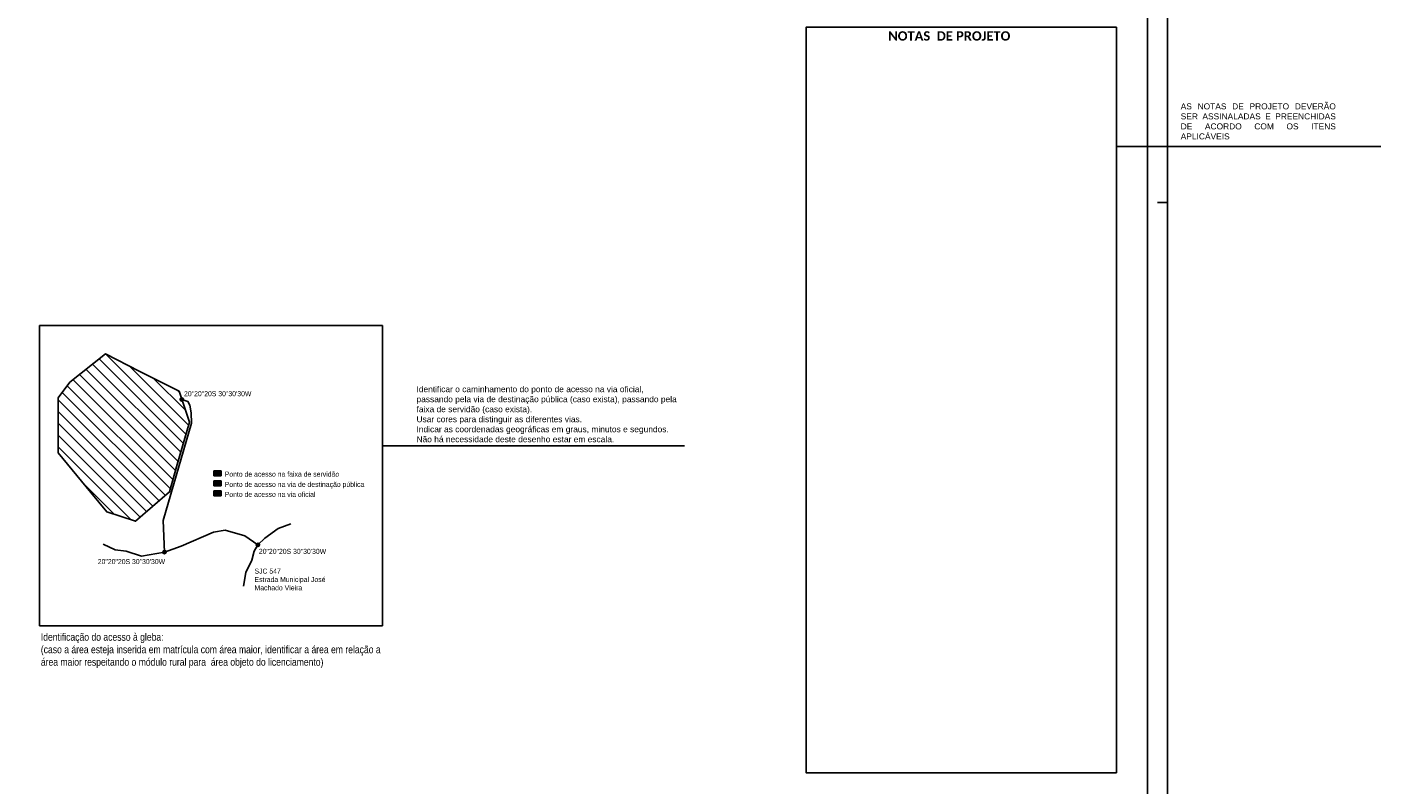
# Model space of a CAD drawing. Header units: millimetres. Extents: x -111 to 66, y -121 to 191.
# Tile 14 of 43: x -4 to 63, y -87 to -50. Entities that reach past the tile are written whole.
import ezdxf

# ---------------------------------------------------------------- set-up
doc = ezdxf.new("R2010")
doc.units = ezdxf.units.MM
for name, color, linetype in [('2', 2, 'Continuous'), ('3', 3, 'Continuous'), ('HATCH', 2, 'Continuous'), ('Texto', 1, 'Continuous')]:
    doc.layers.add(name, color=color, linetype=linetype)
doc.styles.add('Arial', font='arial.ttf')
doc.styles.add('ROMANS', font='romans')
doc.styles.add('Technic', font='techl___.ttf')

msp = doc.modelspace()

# ---------------------------------------------------------------- hatches: boundary and pattern name
h = msp.add_hatch(color=30)
h.dxf.hatch_style = 1
h.paths.add_polyline_path([(3.5679, -68.1221, 1), (3.4014, -68.1221, 1)])
h = msp.add_hatch(color=30)
h.dxf.hatch_style = 1
h.paths.add_polyline_path([(5.0865, -71.6739), (5.4464, -71.6739), (5.4464, -71.9259), (5.0865, -71.9259)])
h = msp.add_hatch(color=210)
h.dxf.hatch_style = 1
h.paths.add_polyline_path([(5.0865, -72.1779), (5.4464, -72.1779), (5.4464, -72.4299), (5.0865, -72.4299)])
h = msp.add_hatch(color=170)
h.dxf.hatch_style = 1
h.paths.add_polyline_path([(5.0865, -72.6819), (5.4464, -72.6819), (5.4464, -72.9339), (5.0865, -72.9339)])
h = msp.add_hatch(color=210)
h.dxf.hatch_style = 1
h.paths.add_polyline_path([(2.6978, -75.7337, 1), (2.5314, -75.7337, 1)])
h = msp.add_hatch(color=170)
h.dxf.hatch_style = 1
h.paths.add_polyline_path([(7.3655, -75.3816, 1), (7.1991, -75.3816, 1)])
at = {"layer": '2'}
h = msp.add_hatch(dxfattribs=at)
h.set_pattern_fill('ANSI31', color=256, scale=0.13, angle=90)
h.set_pattern_definition([(135, (-257.14084, -330.8603), (-0.29185832, -0.29185832), [])])
h.paths.add_polyline_path([(-0.3328, -65.8361), (3.3511, -67.7066), (3.8594, -69.2408), (2.8613, -72.7314), (1.1631, -74.1997), (-0.2692, -73.725), (-2.6904, -70.7737), (-2.6904, -68.0329), (-2.1026, -67.2498)])

# ---------------------------------------------------------------- linework, layer by layer
at = {"color": 1}
msp.add_lwpolyline([(52.7129, -117.6754), (52.7129, -33.5754), (-66.1871, -33.5754), (-66.1871, -117.6754)], close=True, dxfattribs=at)
at = {"color": 5, "linetype": 'Continuous', "const_width": 0.0833}
msp.add_lwpolyline([(-63.6871, -34.5754), (51.7129, -34.5754), (51.7129, -116.6754), (-63.6871, -116.6754)], close=True, dxfattribs=at)
at = {"color": 30}
msp.add_lwpolyline([(3.4882, -68.1204), (3.785, -68.2212), (3.8862, -68.3926), (3.9486, -68.7886), (3.9616, -69.295), (2.5556, -74.1559), (2.6121, -75.7348)], dxfattribs=at)
at = {"color": 170}
msp.add_lwpolyline([(6.5668, -77.4443), (6.6894, -76.7571), (6.9854, -76.1418), (7.1044, -75.6934), (7.2858, -75.3798), (7.6239, -75.0338), (8.3034, -74.5595), (8.9364, -74.327)], dxfattribs=at)
at = {"color": 210}
msp.add_lwpolyline([(-0.445, -75.3404), (0.1623, -75.6317), (0.7118, -75.6986), (1.4693, -75.934), (2.6121, -75.7348), (3.4472, -75.4379), (5.0716, -74.7399), (5.6563, -74.6457), (6.6359, -74.9186), (7.2858, -75.3798)], dxfattribs=at)
at = {"layer": '2'}
for p, q in [((52.2129, -58.2754), (52.7129, -58.2754)), ((-3.6326, -64.4264), (13.5119, -64.4264)), ((-3.6326, -79.4264), (-3.6326, -64.4264)), ((13.5119, -79.4264), (13.5119, -64.4264)), ((13.5119, -70.4304), (28.5938, -70.4304)), ((5.0865, -71.9259), (5.0865, -71.6739)), ((5.0865, -71.6739), (5.4464, -71.6739)), ((5.4464, -71.9259), (5.4464, -71.6739)), ((5.0865, -71.9259), (5.4464, -71.9259)), ((5.0865, -72.4299), (5.0865, -72.1779)), ((5.0865, -72.1779), (5.4464, -72.1779)), ((5.4464, -72.4299), (5.4464, -72.1779)), ((5.0865, -72.4299), (5.4464, -72.4299)), ((5.0865, -72.9339), (5.0865, -72.6819)), ((5.0865, -72.6819), (5.4464, -72.6819)), ((5.0865, -72.9339), (5.4464, -72.9339)), ((5.4464, -72.9339), (5.4464, -72.6819)), ((-3.6326, -79.4264), (13.5119, -79.4264))]:
    msp.add_line(p, q, dxfattribs=at)
for centre in [(3.4846, -68.1221), (2.6146, -75.7337), (7.2823, -75.3816)]:
    msp.add_circle(centre, 0.0832, dxfattribs=at)
at = {"layer": '3'}
msp.add_lwpolyline([(-2.1026, -67.2498), (-2.6904, -68.0329), (-2.6904, -68.9465), (-2.6904, -70.7737), (-1.0576, -72.764), (-0.2692, -73.725), (1.1631, -74.1997), (2.8613, -72.7314), (3.2531, -71.361), (3.8594, -69.2408), (3.3511, -67.7066), (1.359, -66.6951), (-0.3328, -65.8361), (-2.1026, -67.2498)], dxfattribs=at)
at = {"layer": 'HATCH'}
msp.add_line((50.1605, -55.4815), (63.3756, -55.4815), dxfattribs=at)
at = {"layer": 'Texto'}
msp.add_lwpolyline([(50.1605, -49.5258), (34.6656, -49.5258), (34.6656, -86.7552), (50.1605, -86.7552)], close=True, dxfattribs=at)

# ---------------------------------------------------------------- texts
at = {"layer": '2', "insert": (53.3748, -53.3249), "char_height": 0.3, "attachment_point": 1, "style": 'Arial'}
msp.add_mtext_dynamic_manual_height_columns('\\pxqjt67,75,78;{\\f@Arial Unicode MS|b0|i0|c0|p34;\\C2;AS NOTAS DE PROJETO DEVERÃO SER ASSINALADAS E PREENCHIDAS DE ACORDO COM OS ITENS APLICÁVEIS}', width=9.736487, gutter_width=15, heights=[0], dxfattribs=at).dxf.set("width", 7.726405)
at = {"layer": '2', "attachment_point": 1}
for s, width, insert, char_height, style in [('Identificar o caminhamento do ponto de acesso na via oficial, passando pela via de destinação pública (caso exista), passando pela faixa de servidão (caso exista).\\PUsar cores para distinguir as diferentes vias.\\PIndicar as coordenadas geográficas em graus, minutos e segundos.\\PNão há necessidade deste desenho estar em escala.', 13.105425, (15.2053, -67.4499), 0.3, 'Arial'), ('20"20"20S 30"30\'30W', 4.121622, (3.5956, -67.7004), 0.25, 'Technic'), ('Ponto de acesso na faixa de servidão', 6.979142, (5.6256, -71.7174), 0.25, 'Technic'), ('Ponto de acesso na via de destinação pública', 8.589889, (5.6256, -72.23), 0.25, 'Technic'), ('Ponto de acesso na via oficial', 6.338725, (5.6256, -72.7273), 0.25, 'Technic'), ('20"20"20S 30"30\'30W', 4.121622, (7.3304, -75.5744), 0.25, 'Technic'), ('20"20"20S 30"30\'30W', 4.121622, (-0.7145, -76.0854), 0.25, 'Technic'), ('SJC 547\\PEstrada Municipal José Machado Vieira', 4.121622, (7.1158, -76.5615), 0.25, 'Technic')]:
    msp.add_mtext_dynamic_manual_height_columns(s, width=width, gutter_width=12.5, heights=[0], dxfattribs=dict(at, insert=insert, char_height=char_height, style=style))
at = {"layer": 'Texto', "insert": (39.4313, -49.723), "char_height": 0.5605, "attachment_point": 1, "style": 'ROMANS'}
msp.add_mtext_dynamic_manual_height_columns('\\pxl-1.1833,r-1.1833,qj;{\\fCalibri|b1|i0|c0|p34;\\H0.83332x;\\C2;NOTAS  DE PROJETO}', width=15.359772, gutter_width=18.5445, heights=[41.236], dxfattribs=at)
at = {"layer": 'Texto', "color": 2, "insert": (-3.5573, -79.7896), "char_height": 0.3744, "attachment_point": 1, "style": 'Technic'}
msp.add_mtext_dynamic_manual_height_columns('Identificação do acesso à gleba:\\P(caso a área esteja inserida em matrícula com área maior, identificar a área em relação a área maior respeitando o módulo rural para  área objeto do licenciamento)', width=17.231913, gutter_width=12.5, heights=[0], dxfattribs=at)

doc.saveas('drawing.dxf')
